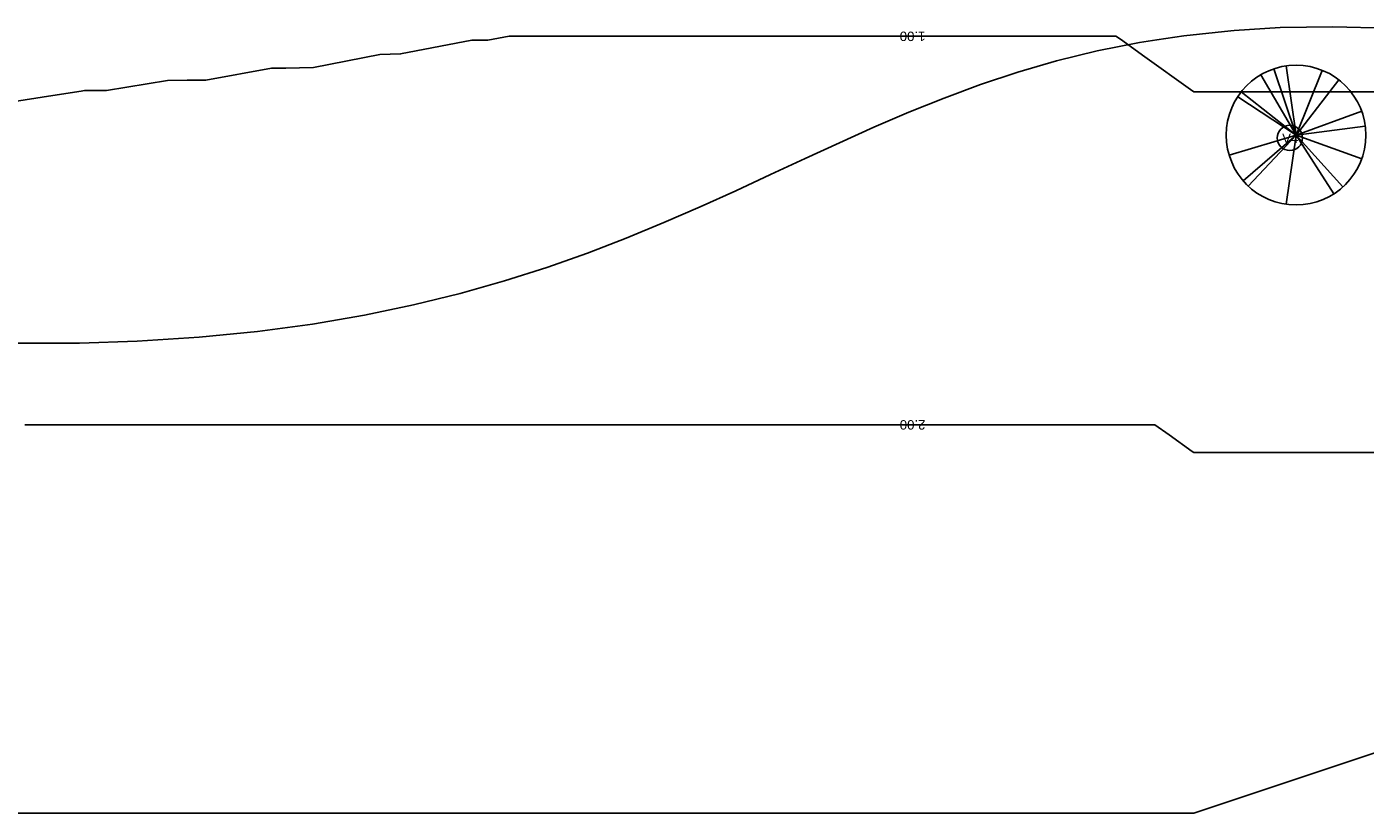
# Model space of a CAD drawing. Extents: x 109676 to 150640, y -94043 to -57043.
# Tile 12 of 39: x 126775 to 142677, y -94043 to -84700. Entities that reach past the tile are written whole.
import ezdxf

# ---------------------------------------------------------------- set-up
doc = ezdxf.new("R2010")
doc.units = 0
for name, color, linetype in [('C-TOPO', 2, 'CONTINUOUS'), ('C-TOPO-MAID', 2, 'CONTINUOUS'), ('C-TOPO-MAJR', 2, 'CONTINUOUS'), ('L-PLNT-BEDS', 3, 'CONTINUOUS'), ('L-PLNT-IDEN', 3, 'CONTINUOUS')]:
    doc.layers.add(name, color=color, linetype=linetype)
doc.styles.add('ARIAL', font='arial.ttf', dxfattribs={"height": 112.5})

# ---------------------------------------------------------------- blocks, each defined once
blk = doc.blocks.new('RPC_ÁRVORE_-_OUTONO_-_BOR1')
at = {"layer": 'L-PLNT-BEDS'}
for q in [(-118, 822), (-417, 717), (-265, 786), (312, 769), (508, 656), (-651, 515), (-693, 456), (780, 283), (-795, -239), (-629, -542), (-569, -605), (-118, -822), (823, 106), (448, -699), (556, -616), (781, -280)]:
    blk.add_line((0, 0), q, dxfattribs=at)
for start, end in [(360, 180), (180, 360)]:
    blk.add_arc((0, 0), 830, start, end, dxfattribs=at)
blk = doc.blocks.new('TAG_-_VEGETAÇÃO_-_MARCA_DE')
at = {"layer": 'L-PLNT-IDEN'}
for start, end in [(360, 180), (180, 360)]:
    blk.add_arc((0, 0), 2, start, end, dxfattribs=at)

msp = doc.modelspace()

# ---------------------------------------------------------------- linework, layer by layer
at = {"layer": 'C-TOPO'}
for p, q in [((141079.703, -84746.902, -671.613), (140522.584, -84806.247, -671.613)), ((140522.584, -84806.247, -671.613), (141079.703, -84746.902, -671.613)), ((141119.934, -84744.446, -671.613), (141079.703, -84746.902, -671.613)), ((141079.703, -84746.902, -671.613), (141119.934, -84744.446, -671.613)), ((141668.588, -84710.987, -671.613), (141119.934, -84744.446, -671.613)), ((141119.934, -84744.446, -671.613), (141668.588, -84710.987, -671.613)), ((142292.299, -84700.43, -671.613), (141668.588, -84710.987, -671.613)), ((141668.588, -84710.987, -671.613), (142292.299, -84700.43, -671.613)), ((142953.905, -84717.145, -671.613), (142292.299, -84700.43, -671.613)), ((142292.299, -84700.43, -671.613), (142953.905, -84717.145, -671.613)), ((139994.151, -84887.098, -671.613), (139491.354, -84987.557, -671.613)), ((139491.354, -84987.557, -671.613), (139994.151, -84887.098, -671.613)), ((140201.18, -84855.425, -671.613), (139994.151, -84887.098, -671.613)), ((139994.151, -84887.098, -671.613), (140201.18, -84855.425, -671.613)), ((140522.584, -84806.247, -671.613), (140201.18, -84855.425, -671.613)), ((140201.18, -84855.425, -671.613), (140522.584, -84806.247, -671.613)), ((139491.354, -84987.557, -671.613), (139011.104, -85105.689, -671.613)), ((139011.104, -85105.689, -671.613), (139491.354, -84987.557, -671.613)), ((139011.104, -85105.689, -671.613), (138550.351, -85239.588, -671.613)), ((138550.351, -85239.588, -671.613), (139011.104, -85105.689, -671.613)), ((138106.015, -85387.328, -671.613), (137675.028, -85546.992, -671.613)), ((137675.028, -85546.992, -671.613), (138106.015, -85387.328, -671.613)), ((138550.351, -85239.588, -671.613), (138106.015, -85387.328, -671.613)), ((138106.015, -85387.328, -671.613), (138550.351, -85239.588, -671.613)), ((137675.028, -85546.992, -671.613), (137254.337, -85716.666, -671.613)), ((137254.337, -85716.666, -671.613), (137675.028, -85546.992, -671.613)), ((137254.337, -85716.666, -671.613), (136840.855, -85894.432, -671.613)), ((136840.855, -85894.432, -671.613), (137254.337, -85716.666, -671.613)), ((136840.855, -85894.432, -671.613), (136431.531, -86078.364, -671.613)), ((136431.531, -86078.364, -671.613), (136840.855, -85894.432, -671.613)), ((136431.531, -86078.364, -671.613), (136023.287, -86266.567, -671.613)), ((136023.287, -86266.567, -671.613), (136431.531, -86078.364, -671.613)), ((136023.287, -86266.567, -671.613), (135613.209, -86457.244, -671.613)), ((135613.209, -86457.244, -671.613), (136023.287, -86266.567, -671.613)), ((135613.209, -86457.244, -671.613), (135198.453, -86648.692, -671.613)), ((135198.453, -86648.692, -671.613), (135613.209, -86457.244, -671.613)), ((135198.453, -86648.692, -671.613), (134776.172, -86839.23, -671.613)), ((134776.172, -86839.23, -671.613), (135198.453, -86648.692, -671.613)), ((134776.172, -86839.23, -671.613), (134343.519, -87027.153, -671.613)), ((134343.519, -87027.153, -671.613), (134776.172, -86839.23, -671.613)), ((134343.519, -87027.153, -671.613), (133897.677, -87210.77, -671.613)), ((133897.677, -87210.77, -671.613), (134343.519, -87027.153, -671.613)), ((133897.677, -87210.77, -671.613), (133435.789, -87388.378, -671.613)), ((133435.789, -87388.378, -671.613), (133897.677, -87210.77, -671.613)), ((133435.789, -87388.378, -671.613), (132955.027, -87558.283, -671.613)), ((132955.027, -87558.283, -671.613), (133435.789, -87388.378, -671.613)), ((132955.027, -87558.283, -671.613), (132452.537, -87718.795, -671.613)), ((132452.537, -87718.795, -671.613), (132955.027, -87558.283, -671.613)), ((132452.537, -87718.795, -671.613), (131925.49, -87868.199, -671.613)), ((131925.49, -87868.199, -671.613), (132452.537, -87718.795, -671.613)), ((131925.49, -87868.199, -671.613), (131371.05, -88004.824, -671.613)), ((131371.05, -88004.824, -671.613), (131925.49, -87868.199, -671.613)), ((131371.05, -88004.824, -671.613), (130786.369, -88126.965, -671.613)), ((130786.369, -88126.965, -671.613), (131371.05, -88004.824, -671.613)), ((130168.602, -88232.912, -671.613), (129514.93, -88320.99, -671.613)), ((129514.93, -88320.99, -671.613), (130168.602, -88232.912, -671.613)), ((130786.369, -88126.965, -671.613), (130168.602, -88232.912, -671.613)), ((130168.602, -88232.912, -671.613), (130786.369, -88126.965, -671.613)), ((128822.498, -88389.489, -671.613), (128088.459, -88436.714, -671.613)), ((128088.459, -88436.714, -671.613), (128822.498, -88389.489, -671.613)), ((129514.93, -88320.99, -671.613), (128822.498, -88389.489, -671.613)), ((128822.498, -88389.489, -671.613), (129514.93, -88320.99, -671.613)), ((127309.995, -88460.973, -671.613), (126484.259, -88460.563, -671.613)), ((126484.259, -88460.563, -671.613), (127309.995, -88460.973, -671.613)), ((127402.743, -88458.08, -671.613), (127309.995, -88460.973, -671.613)), ((127309.995, -88460.973, -671.613), (127402.743, -88458.08, -671.613)), ((128088.459, -88436.714, -671.613), (127402.743, -88458.08, -671.613)), ((127402.743, -88458.08, -671.613), (128088.459, -88436.714, -671.613))]:
    msp.add_line(p, q, dxfattribs=at)
at = {"layer": 'C-TOPO-MAJR'}
for points in [[(126421.58, -85618.829, 1000), (127085.393, -85516.504, 1000), (127422.697, -85464.51, 1000), (127459.239, -85458.877, 1000), (127722.555, -85457.415, 1000), (128448.377, -85338.699, 1000), (128680.67, -85336.495, 1000), (128903.939, -85333.228, 1000), (129684.024, -85192.859, 1000), (129851.591, -85190.347, 1000), (130016.435, -85187.197, 1000), (130181.047, -85183.377, 1000), (130971.502, -85028.1, 1000), (131092.575, -85026.07, 1000), (131216.92, -85023.682, 1000), (132063.671, -84859.601, 1000), (132154.998, -84859.121, 1000), (132251.787, -84858.56, 1000), (132508.008, -84812.256, 1000), (132604.003, -84812.256, 1000), (133222.281, -84812.256, 1000), (133324.064, -84812.256, 1000), (133437.218, -84812.256, 1000), (134262.464, -84812.256, 1000), (134390.381, -84812.256, 1000), (134535.985, -84812.256, 1000), (134704.639, -84812.256, 1000), (135407.254, -84812.256, 1000), (135599.68, -84812.256, 1000), (135825.746, -84812.256, 1000), (136094.376, -84812.256, 1000), (136604.672, -84812.256, 1000), (136900.639, -84812.256, 1000), (137250.686, -84812.256, 1000), (137558.7, -84812.256, 1000), (137932.681, -84812.256, 1000), (138366.763, -84812.256, 1000), (138506.13, -84812.256, 1000), (138962.404, -84812.256, 1000), (139477.034, -84812.256, 1000), (139695.911, -84812.256, 1000), (139714.268, -84812.256, 1000), (139767.823, -84848.35, 1000)], [(146741.906, -85342.513, 1000), (146354.654, -85471.597, 1000), (146328.97, -85471.597, 1000), (145354.018, -85471.597, 1000), (144483.394, -85471.597, 1000), (143698.211, -85471.597, 1000), (142983.237, -85471.597, 1000), (142325.971, -85471.597, 1000), (141715.959, -85471.597, 1000), (141144.3, -85471.597, 1000), (140640.369, -85471.597, 1000), (140603.156, -85445.017, 1000), (140059.196, -85056.474, 1000), (139767.823, -84848.35, 1000)], [(126751.426, -89427.641, 2000), (127225.243, -89427.641, 2000), (131279.791, -89427.641, 2000), (131940.947, -89427.641, 2000), (132578.689, -89427.641, 2000), (133188.664, -89427.641, 2000), (133767.959, -89427.641, 2000), (134314.957, -89427.641, 2000), (134829.156, -89427.641, 2000), (135310.967, -89427.641, 2000), (135761.525, -89427.641, 2000), (136182.51, -89427.641, 2000), (136575.991, -89427.641, 2000), (136944.302, -89427.641, 2000), (137289.937, -89427.641, 2000), (137615.473, -89427.641, 2000), (137923.515, -89427.641, 2000), (138216.687, -89427.641, 2000), (138497.626, -89427.641, 2000), (138768.958, -89427.641, 2000), (139033.286, -89427.641, 2000), (139293.209, -89427.641, 2000), (139551.333, -89427.641, 2000), (139810.312, -89427.641, 2000), (140072.876, -89427.641, 2000), (140178.83, -89427.641, 2000), (140349.783, -89549.75, 2000), (140621.763, -89744.021, 2000), (140640.369, -89757.311, 2000), (140892.334, -89757.311, 2000), (141178.164, -89757.311, 2000), (141483.17, -89757.311, 2000), (141811.803, -89757.311, 2000), (142169.29, -89757.311, 2000), (142561.881, -89757.311, 2000), (142997.193, -89757.311, 2000)], [(109676.015, -94043.026, 3000), (119676.015, -94043.026, 3000), (140640.369, -94043.026, 3000), (149521.815, -91082.543, 3000), (149821.726, -90982.573, 3000), (150185.562, -90861.294, 3000), (150640.369, -90709.692, 3000)]]:
    msp.add_polyline3d(points, dxfattribs=at)

# ---------------------------------------------------------------- block references
at = {"layer": 'L-PLNT-BEDS'}
msp.add_blockref('RPC_ÁRVORE_-_OUTONO_-_BOR1', (141855.584, -85987.251, -671.613), dxfattribs=at)
at = {"layer": 'L-PLNT-IDEN', "xscale": 74.99999999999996, "yscale": 74.99999999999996, "zscale": 74.99999999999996}
msp.add_blockref('TAG_-_VEGETAÇÃO_-_MARCA_DE', (141782.424, -86021.055, -671.613), dxfattribs=at)

# ---------------------------------------------------------------- texts
at = {"layer": 'C-TOPO-MAID', "char_height": 112.5, "width": 470.41806, "attachment_point": 1, "rotation": 180, "style": 'ARIAL'}
for s, insert in [(' 1.00 ', (137496.16, -84870.015, -671.613)), (' 2.00 ', (137496.16, -89485.4, -671.613))]:
    msp.add_mtext(s, dxfattribs=dict(at, insert=insert))
at = {"layer": 'L-PLNT-IDEN', "insert": (141690.214, -85970.178, -671.613), "char_height": 112.5, "width": 234.49359, "attachment_point": 1, "style": 'ARIAL'}
msp.add_mtext('V4', dxfattribs=at)

doc.saveas('drawing.dxf')
